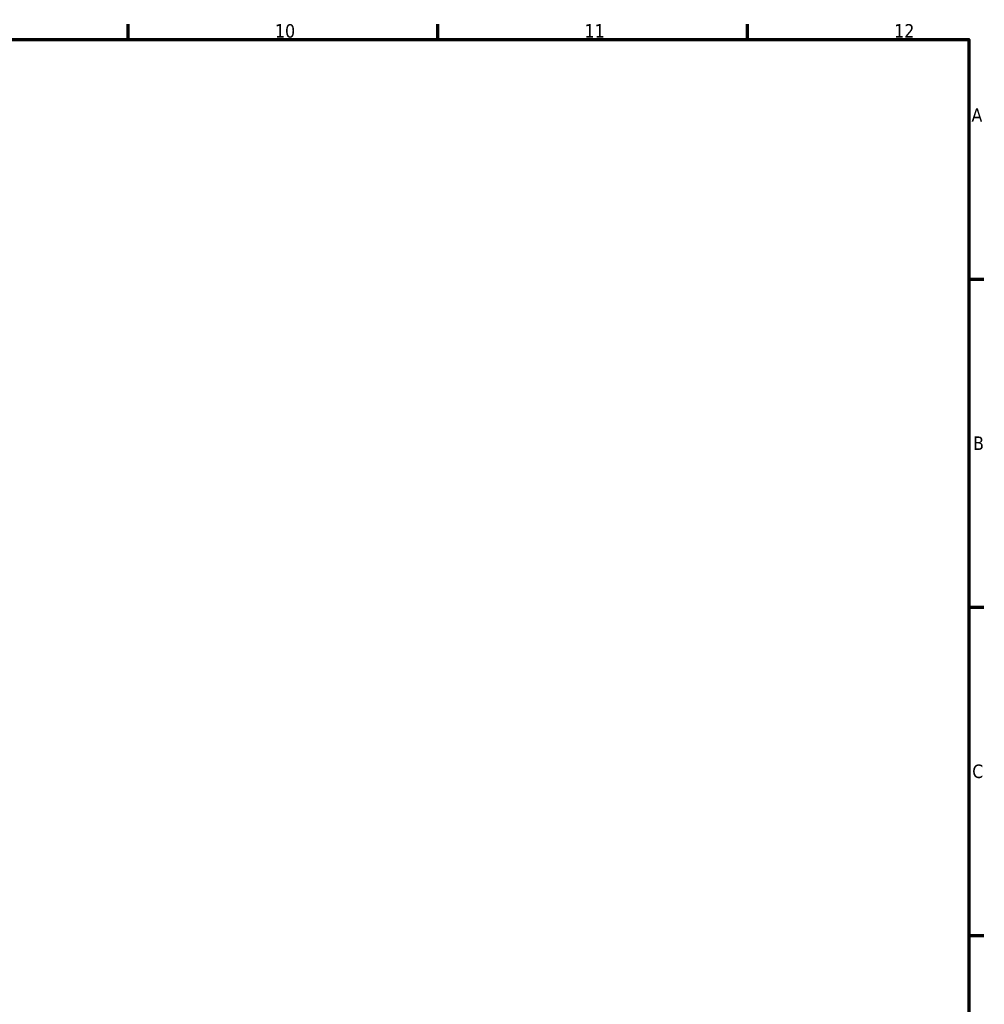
# Model space of a CAD drawing. Header units: millimetres. Extents: x 0 to 905, y -402 to 695.
# Tile 7 of 9: x 606 to 825, y 356 to 578. Entities that reach past the tile are written whole.
import ezdxf

# ---------------------------------------------------------------- set-up
doc = ezdxf.new("R2010")
doc.units = ezdxf.units.MM
doc.layers.add('Border (ANSI)', color=7, linetype='Continuous', lineweight=70)
doc.styles.add('Note Text (ANSI)', font='tahoma.ttf')

# ---------------------------------------------------------------- blocks, each defined once
blk = doc.blocks.new('Borders Default Border')
at = {"layer": 'Border (ANSI)'}
for p, q in [((630.75, 574), (630.75, 577.45)), ((700.83, 574), (700.83, 577.45)), ((770.92, 574), (770.92, 577.45)), ((821, 519.75), (824.45, 519.75)), ((821, 445.5), (824.45, 445.5)), ((821, 371.25), (824.45, 371.25))]:
    blk.add_line(p, q, dxfattribs=at)
at = {"layer": 'Border (ANSI)', "flags": 128}
blk.add_lwpolyline([(20, 20), (20, 574), (821, 574), (821, 20), (20, 20)], dxfattribs=at)
at = {"layer": 'Border (ANSI)', "attachment_point": 7, "style": 'Note Text (ANSI)'}
for s, insert, char_height in [('10', (663.96, 574.34), 3.048), ('11', (734.04, 574.4), 3.048), ('12', (804.13, 574.4), 3.048), ('A', (821.63, 555.35), 3.05), ('B', (821.99, 481.1), 3.05), ('C', (821.8, 406.8), 3.05)]:
    blk.add_mtext(s, dxfattribs=dict(at, insert=insert, char_height=char_height))

msp = doc.modelspace()

# ---------------------------------------------------------------- block references
msp.add_blockref('Borders Default Border', (0, 0))

doc.saveas('drawing.dxf')
